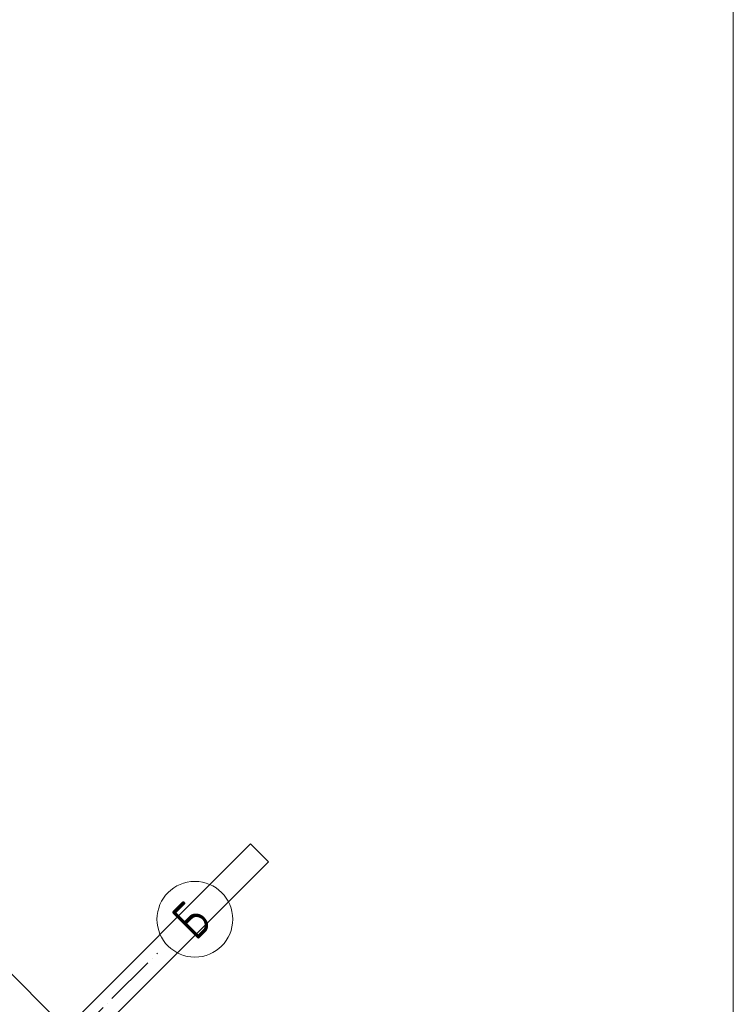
# Model space of a CAD drawing. Header units: millimetres. Extents: x -3483 to 105345, y -283423 to 72284.
# Tile 122 of 165: x 99618 to 105250, y 19362 to 27134. Entities that reach past the tile are written whole.
import ezdxf

# ---------------------------------------------------------------- set-up
doc = ezdxf.new("R2010")
doc.units = ezdxf.units.MM
doc.linetypes.add('______11', pattern=[500, 400, -50, 0, -50])
doc.linetypes.add('______5', pattern=[1100, 800, -100, 100, -100])
for name, color, linetype, lineweight in [('Standard', 7, 'Continuous', 25), ('Стена_ общее', 7, 'Continuous', 35), ('Фундамент_ общее', 7, 'Continuous', 35)]:
    doc.layers.add(name, color=color, linetype=linetype, lineweight=lineweight)
doc.layers.add('Осевая линия_ общее', color=7, linetype='______5', lineweight=13, true_color=0xa0a0a0)
doc.styles.add('ISOCPEUR', font='ISOCPEUR')

# ---------------------------------------------------------------- blocks, each defined once
blk = doc.blocks.new('СЛОЖНЫЙ_ОБЪЕКТ_9')
at = {"layer": 'Осевая линия_ общее', "color": 253, "linetype": '______11', "lineweight": -3, "true_color": 0xa0a0a0, "transparency": 33554687}
blk.add_line((87969.7, 7029.7), (100704.7, 19764.7), dxfattribs=at)
at = {"layer": 'Осевая линия_ общее', "color": 7, "linetype": 'Continuous', "lineweight": 13, "transparency": 33554687}
blk.add_circle((101000.5, 20032.9), 298.8, dxfattribs=at)
at = {"layer": 'Осевая линия_ общее', "color": 7, "linetype": 'Continuous', "lineweight": 13, "transparency": 33554687, "insert": (101007.9, 19855.7), "char_height": 300, "width": 359.833, "attachment_point": 7, "rotation": 45, "style": 'ISOCPEUR'}
blk.add_mtext('\\W0.80;Б', dxfattribs=at)

msp = doc.modelspace()

# ---------------------------------------------------------------- linework, layer by layer
at = {"layer": 'Standard', "color": 7, "linetype": 'Continuous', "lineweight": 13, "transparency": 33554687}
msp.add_lwpolyline([(79250, -750), (105250, -750), (105250, 46690), (79250, 46690), (79250, -750)], dxfattribs=at)
at = {"layer": 'Стена_ общее', "color": 7, "linetype": 'Continuous', "lineweight": 25, "transparency": 33554687}
for p, q in [((99700.6, 18887.9), (101440.1, 20627.4)), ((99700.6, 18887.9), (101440.1, 20627.4)), ((101440.1, 20627.4), (101581.5, 20485.9)), ((101440.1, 20627.4), (101581.5, 20485.9)), ((101581.5, 20485.9), (99842.1, 18746.5)), ((101581.5, 20485.9), (99842.1, 18746.5))]:
    msp.add_line(p, q, dxfattribs=at)
at = {"layer": 'Фундамент_ общее', "color": 7, "lineweight": 25, "transparency": 33554687}
msp.add_line((97119.7, 22034.5), (99983.5, 19170.7), dxfattribs=at)
at = {"layer": 'Фундамент_ общее', "color": 7, "linetype": 'Continuous', "lineweight": 25, "transparency": 33554687}
msp.add_line((97119.7, 22034.5), (99983.5, 19170.7), dxfattribs=at)

# ---------------------------------------------------------------- block references
at = {"layer": 'Осевая линия_ общее', "color": 253, "linetype": '______11', "lineweight": -3, "true_color": 0xa0a0a0, "transparency": 33554687}
msp.add_blockref('СЛОЖНЫЙ_ОБЪЕКТ_9', (0, 0), dxfattribs=at)

doc.saveas('drawing.dxf')
